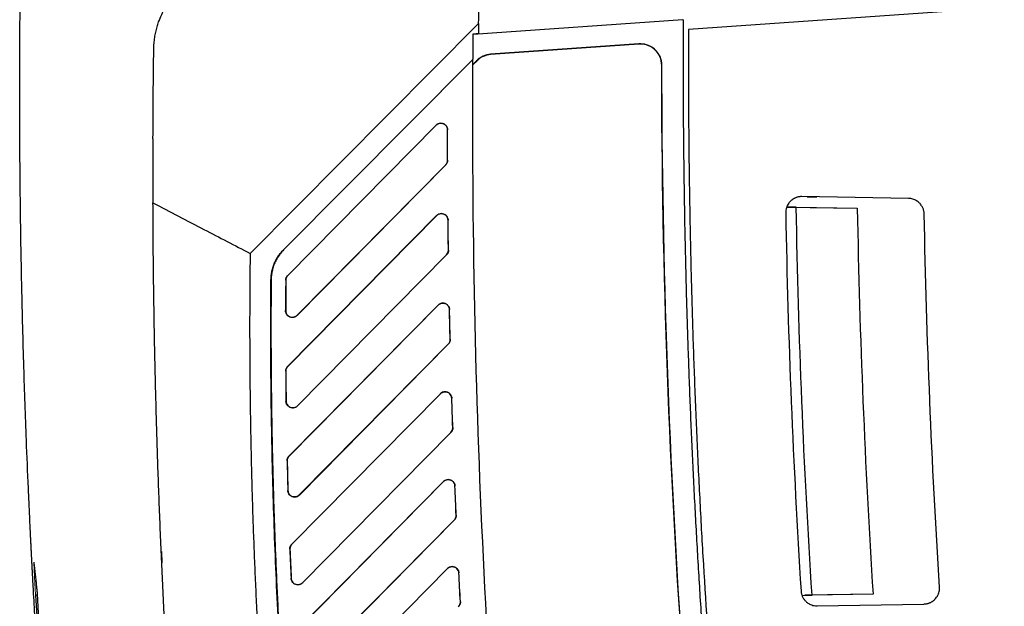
# Model space of a CAD drawing. Header units: millimetres. Extents: x 156812 to 157936, y 112087 to 113571.
# Tile 142 of 204: x 157634 to 157726, y 112809 to 112864. Entities that reach past the tile are written whole.
import ezdxf

# ---------------------------------------------------------------- set-up
doc = ezdxf.new("R2010")
doc.units = ezdxf.units.MM

msp = doc.modelspace()

# ---------------------------------------------------------------- linework, layer by layer
at = {"color": 7, "linetype": 'Continuous', "lineweight": 25}
for p, q in [((157726.446, 112864.95), (157696.801, 112862.877)), ((157696.279, 112863.809), (157676.598, 112862.432)), ((157696.305, 112863.811), (157696.279, 112863.809)), ((157655.662, 112841.873), (157677.108, 112863.45)), ((157676.598, 112862.432), (157676.599, 112862.485)), ((157692.155, 112861.533), (157678.235, 112860.56)), ((157692.156, 112861.516), (157678.237, 112860.542)), ((157692.155, 112861.533), (157692.156, 112861.516)), ((157658.787, 112842.204), (157676.58, 112860.106)), ((157676.579, 112860.081), (157658.799, 112842.192)), ((157676.945, 112859.969), (157676.576, 112859.598)), ((157676.957, 112859.957), (157676.576, 112859.573)), ((157676.945, 112859.969), (157676.957, 112859.957)), ((157678.237, 112860.542), (157678.235, 112860.56)), ((157694.296, 112859.522), (157694.313, 112859.522)), ((157673.114, 112853.91), (157659.185, 112839.808)), ((157673.118, 112853.906), (157659.193, 112839.8)), ((157673.118, 112853.906), (157673.114, 112853.91)), ((157673.562, 112854.092), (157673.562, 112854.097)), ((157674.191, 112853.469), (157674.186, 112853.469)), ((157674.194, 112850.632), (157674.199, 112850.632)), ((157660.063, 112836.062), (157674.014, 112850.191)), ((157660.07, 112836.054), (157674.017, 112850.187)), ((157674.017, 112850.187), (157674.014, 112850.191)), ((157717.457, 112847.03), (157707.452, 112847.205)), ((157707.937, 112847.197), (157707.937, 112847.18)), ((157707.937, 112847.18), (157708.865, 112847.18)), ((157706.917, 112846.206), (157706.017, 112846.221)), ((157706.017, 112846.221), (157712.646, 112846.106)), ((157706.917, 112846.206), (157712.646, 112846.106)), ((157706.917, 112846.206), (157706.917, 112846.206)), ((157673.166, 112845.423), (157659.182, 112831.264)), ((157673.17, 112845.419), (157659.19, 112831.257)), ((157673.17, 112845.419), (157673.166, 112845.423)), ((157673.614, 112845.605), (157673.614, 112845.61)), ((157674.243, 112844.988), (157674.238, 112844.988)), ((157658.799, 112842.192), (157658.787, 112842.204)), ((157660.105, 112827.564), (157674.094, 112841.732)), ((157660.113, 112827.557), (157674.098, 112841.728)), ((157674.098, 112841.728), (157674.094, 112841.732)), ((157674.274, 112842.179), (157674.279, 112842.18)), ((157674.274, 112842.17), (157674.279, 112842.17)), ((157659.185, 112839.808), (157659.193, 112839.8)), ((157657.619, 112839.406), (157657.636, 112839.406)), ((157659.013, 112839.368), (157659.002, 112839.368)), ((157673.301, 112837.02), (157659.313, 112822.857)), ((157673.305, 112837.016), (157659.32, 112822.849)), ((157673.305, 112837.016), (157673.301, 112837.02)), ((157673.749, 112837.201), (157673.749, 112837.207)), ((157658.986, 112836.501), (157658.997, 112836.501)), ((157660.063, 112836.062), (157660.07, 112836.054)), ((157674.378, 112836.591), (157674.373, 112836.591)), ((157660.279, 112819.2), (157674.256, 112833.356)), ((157660.287, 112819.193), (157674.26, 112833.353)), ((157674.26, 112833.353), (157674.256, 112833.356)), ((157674.436, 112833.81), (157674.441, 112833.81)), ((157674.436, 112833.795), (157674.441, 112833.795)), ((157659.182, 112831.264), (157659.19, 112831.257)), ((157659.01, 112830.814), (157658.999, 112830.814)), ((157673.517, 112828.698), (157659.571, 112814.578)), ((157673.521, 112828.694), (157659.579, 112814.571)), ((157673.521, 112828.694), (157673.517, 112828.698)), ((157673.965, 112828.88), (157673.965, 112828.885)), ((157659.028, 112827.994), (157659.039, 112827.994)), ((157660.105, 112827.564), (157660.113, 112827.557)), ((157674.593, 112828.275), (157674.588, 112828.275)), ((157660.579, 112810.964), (157674.498, 112825.061)), ((157660.587, 112810.957), (157674.502, 112825.057)), ((157674.502, 112825.057), (157674.498, 112825.061)), ((157674.678, 112825.521), (157674.683, 112825.521)), ((157674.678, 112825.499), (157674.683, 112825.499)), ((157659.141, 112822.397), (157659.13, 112822.397)), ((157659.313, 112822.857), (157659.32, 112822.849)), ((157673.811, 112820.455), (157659.952, 112806.424)), ((157673.814, 112820.451), (157659.96, 112806.417)), ((157673.814, 112820.451), (157673.811, 112820.455)), ((157674.258, 112820.637), (157674.258, 112820.642)), ((157659.203, 112819.62), (157659.213, 112819.62)), ((157660.279, 112819.2), (157660.287, 112819.193)), ((157674.887, 112820.038), (157674.882, 112820.038)), ((157661, 112802.85), (157674.817, 112816.844)), ((157661.007, 112802.843), (157674.821, 112816.841)), ((157674.821, 112816.841), (157674.817, 112816.844)), ((157674.997, 112817.31), (157675.001, 112817.31)), ((157674.997, 112817.282), (157675.002, 112817.282)), ((157659.571, 112814.578), (157659.579, 112814.571)), ((157647.334, 112813.893), (157647.364, 112812.834)), ((157659.4, 112814.109), (157659.389, 112814.109)), ((157674.18, 112812.289), (157660.451, 112798.388)), ((157674.184, 112812.285), (157660.458, 112798.381)), ((157674.184, 112812.285), (157674.18, 112812.289)), ((157674.628, 112812.471), (157674.628, 112812.476)), ((157675.256, 112811.879), (157675.251, 112811.878)), ((157659.503, 112811.374), (157659.514, 112811.374)), ((157660.579, 112810.964), (157660.587, 112810.957)), ((157635.68, 112809.793), (157635.519, 112809.793)), ((157675.391, 112809.175), (157675.396, 112809.175)), ((157675.392, 112809.142), (157675.397, 112809.142)), ((157675.396, 112809.175), (157675.397, 112809.142)), ((157707.457, 112809.771), (157708.398, 112809.787)), ((157714.13, 112809.887), (157707.721, 112809.776)), ((157714.13, 112809.887), (157708.398, 112809.787)), ((157708.892, 112808.786), (157718.902, 112808.961))]:
    msp.add_line(p, q, dxfattribs=at)
at = {"color": 7, "linetype": 'Continuous', "lineweight": 25, "flags": 128}
for points in [[(157676.599, 112862.485), (157676.879, 112862.505), (157677.099, 112862.52)], [(157676.576, 112859.573), (157676.576, 112859.587), (157676.576, 112859.598)]]:
    msp.add_lwpolyline(points, dxfattribs=at)
at = {"color": 7, "linetype": 'Continuous', "lineweight": 25}
for points in [[(157677.108, 112863.45), (157677.133, 112865.81), (157677.168, 112868.17), (157677.212, 112870.53)], [(157677.108, 112863.45), (157677.105, 112863.14), (157677.102, 112862.83), (157677.099, 112862.52)], [(157676.576, 112859.598), (157676.582, 112860.543), (157676.589, 112861.488), (157676.598, 112862.432)], [(157646.545, 112852.631), (157646.555, 112855.44), (157646.58, 112858.244), (157646.619, 112861.042)], [(157678.235, 112860.56), (157677.747, 112860.526), (157677.29, 112860.316), (157676.945, 112859.969)], [(157678.237, 112860.542), (157677.753, 112860.509), (157677.299, 112860.301), (157676.957, 112859.957)], [(157676.561, 112854.488), (157676.561, 112856.18), (157676.566, 112857.875), (157676.576, 112859.573)], [(157702.24, 112747.533), (157696.985, 112784.636), (157694.336, 112822.057), (157694.313, 112859.522)], [(157677.856, 112807.582), (157677.006, 112822.961), (157676.561, 112838.604), (157676.561, 112854.488)], [(157674.194, 112850.632), (157674.189, 112851.578), (157674.187, 112852.523), (157674.186, 112853.469)], [(157674.199, 112850.632), (157674.194, 112851.578), (157674.192, 112852.523), (157674.191, 112853.469)], [(157708.398, 112809.788), (157707.624, 112821.912), (157707.13, 112834.058), (157706.917, 112846.206)], [(157712.646, 112846.106), (157712.865, 112834.024), (157713.36, 112821.947), (157714.13, 112809.887)], [(157705.926, 112845.705), (157705.926, 112845.696), (157705.926, 112845.687), (157705.926, 112845.678)], [(157705.926, 112845.678), (157706.141, 112833.844), (157706.622, 112822.011), (157707.369, 112810.191)], [(157720.372, 112810.556), (157719.628, 112822.214), (157719.148, 112833.886), (157718.93, 112845.558)], [(157674.274, 112842.179), (157674.26, 112843.116), (157674.248, 112844.052), (157674.238, 112844.988)], [(157674.279, 112842.18), (157674.265, 112843.116), (157674.253, 112844.052), (157674.243, 112844.988)], [(157674.274, 112842.17), (157674.274, 112842.173), (157674.274, 112842.176), (157674.274, 112842.179)], [(157674.279, 112842.18), (157674.279, 112842.177), (157674.279, 112842.173), (157674.279, 112842.17)], [(157659.002, 112839.368), (157658.994, 112838.412), (157658.989, 112837.457), (157658.986, 112836.501)], [(157659.013, 112839.368), (157659.005, 112838.412), (157659, 112837.457), (157658.997, 112836.501)], [(157674.436, 112833.81), (157674.413, 112834.737), (157674.392, 112835.664), (157674.373, 112836.591)], [(157674.441, 112833.81), (157674.418, 112834.737), (157674.397, 112835.664), (157674.378, 112836.591)], [(157674.436, 112833.795), (157674.436, 112833.8), (157674.436, 112833.805), (157674.436, 112833.81)], [(157674.441, 112833.81), (157674.441, 112833.805), (157674.441, 112833.8), (157674.441, 112833.795)], [(157658.999, 112830.814), (157659.006, 112829.874), (157659.016, 112828.934), (157659.028, 112827.994)], [(157659.01, 112830.814), (157659.017, 112829.874), (157659.027, 112828.934), (157659.039, 112827.994)], [(157674.678, 112825.521), (157674.646, 112826.439), (157674.617, 112827.357), (157674.588, 112828.275)], [(157674.683, 112825.521), (157674.651, 112826.439), (157674.622, 112827.357), (157674.593, 112828.275)], [(157674.678, 112825.499), (157674.678, 112825.506), (157674.678, 112825.513), (157674.678, 112825.521)], [(157674.683, 112825.521), (157674.683, 112825.514), (157674.683, 112825.506), (157674.683, 112825.499)], [(157659.13, 112822.397), (157659.152, 112821.471), (157659.176, 112820.546), (157659.203, 112819.62)], [(157659.141, 112822.397), (157659.163, 112821.471), (157659.187, 112820.546), (157659.213, 112819.62)], [(157674.997, 112817.31), (157674.957, 112818.219), (157674.919, 112819.129), (157674.882, 112820.038)], [(157675.001, 112817.31), (157674.962, 112818.219), (157674.923, 112819.129), (157674.887, 112820.038)], [(157674.997, 112817.282), (157674.997, 112817.292), (157674.997, 112817.301), (157674.997, 112817.31)], [(157675.001, 112817.31), (157675.002, 112817.301), (157675.002, 112817.292), (157675.002, 112817.282)], [(157659.389, 112814.109), (157659.425, 112813.197), (157659.463, 112812.285), (157659.503, 112811.374)], [(157659.4, 112814.109), (157659.435, 112813.197), (157659.473, 112812.286), (157659.514, 112811.374)], [(157675.391, 112809.175), (157675.343, 112810.076), (157675.296, 112810.977), (157675.251, 112811.878)], [(157675.396, 112809.175), (157675.348, 112810.076), (157675.301, 112810.977), (157675.256, 112811.879)], [(157720.375, 112810.461), (157720.375, 112810.493), (157720.374, 112810.524), (157720.372, 112810.556)], [(157635.519, 112809.793), (157635.807, 112804.557), (157636.144, 112799.324), (157636.529, 112794.095)], [(157675.392, 112809.142), (157675.392, 112809.153), (157675.392, 112809.164), (157675.391, 112809.175)], [(157708.866, 112808.786), (157708.878, 112808.786), (157708.886, 112808.786), (157708.892, 112808.786)]]:
    msp.add_open_spline(points, degree=3, dxfattribs=at)
for points, knots in [([(157646.619, 112861.042), (157646.621, 112861.136), (157646.625, 112861.321), (157646.644, 112861.596), (157646.671, 112861.868), (157646.707, 112862.134), (157646.752, 112862.394), (157646.803, 112862.649), (157646.862, 112862.897), (157646.927, 112863.137), (157646.998, 112863.371), (157647.208, 112863.994), (157647.657, 112864.967), (157648.543, 112866.21), (157649.672, 112867.286), (157650.714, 112867.942), (157651.496, 112868.302), (157651.97, 112868.486), (157652.467, 112868.642), (157652.985, 112868.768), (157653.518, 112868.863), (157653.878, 112868.895), (157654.06, 112868.911)], [0, 0, 0, 0, 0.0243802, 0.0483863, 0.0719926, 0.0951744, 0.1179078, 0.1401698, 0.1619388, 0.1831944, 0.2039175, 0.2240906, 0.3505486, 0.4717538, 0.6022597, 0.7341595, 0.7753491, 0.8179513, 0.8618511, 0.9069198, 0.9530183, 1, 1, 1, 1]), ([(157636.713, 112789.601), (157636.713, 112789.601), (157636.713, 112789.602), (157636.71, 112789.636), (157636.7, 112789.762), (157636.67, 112790.138), (157636.611, 112790.885), (157636.545, 112791.744), (157636.483, 112792.549), (157636.442, 112793.097), (157636.407, 112793.561), (157636.381, 112793.916), (157636.353, 112794.29), (157636.322, 112794.711), (157636.288, 112795.172), (157636.253, 112795.649), (157636.22, 112796.11), (157636.188, 112796.555), (157636.158, 112796.983), (157636.129, 112797.394), (157636.082, 112798.061), (157636.018, 112798.991), (157635.936, 112800.194), (157635.856, 112801.41), (157635.776, 112802.637), (157635.698, 112803.877), (157635.62, 112805.128), (157635.544, 112806.391), (157635.469, 112807.665), (157635.395, 112808.953), (157635.341, 112809.916), (157635.306, 112810.56), (157635.288, 112810.88), (157635.271, 112811.203), (157635.253, 112811.531), (157635.235, 112811.862), (157635.218, 112812.197), (157635.2, 112812.536), (157635.182, 112812.879), (157635.164, 112813.226), (157635.144, 112813.606), (157635.123, 112814.019), (157635.101, 112814.458), (157635.079, 112814.906), (157635.054, 112815.404), (157635.027, 112815.96), (157634.999, 112816.559), (157634.938, 112817.844), (157634.82, 112820.441), (157634.628, 112825.12), (157634.41, 112831.425), (157634.236, 112838.139), (157634.121, 112844.489), (157634.056, 112850.245), (157634.03, 112856.002), (157634.04, 112861.759), (157634.08, 112865.597), (157634.1, 112867.516)], [0, 0, 0, 0, 0.005209, 0.010388, 0.020688, 0.041342, 0.061969, 0.082645, 0.092958, 0.103279, 0.108446, 0.113608, 0.11855, 0.124028, 0.130658, 0.137065, 0.143251, 0.149216, 0.154958, 0.160479, 0.165779, 0.181767, 0.197913, 0.214218, 0.23068, 0.247301, 0.26408, 0.281017, 0.298112, 0.315366, 0.332777, 0.336966, 0.341129, 0.345272, 0.3494, 0.353518, 0.357632, 0.361745, 0.365865, 0.369995, 0.374141, 0.379343, 0.384539, 0.389517, 0.394947, 0.401904, 0.40886, 0.415817, 0.446683, 0.499284, 0.578763, 0.666182, 0.732946, 0.799709, 0.866473, 0.933236, 1, 1, 1, 1]), ([(157696.305, 112863.811), (157696.301, 112862.924), (157696.294, 112861.151), (157696.296, 112858.492), (157696.305, 112855.832), (157696.323, 112853.172), (157696.351, 112850.512), (157696.387, 112847.852), (157696.431, 112845.192), (157696.485, 112842.532), (157696.548, 112839.872), (157696.619, 112837.211), (157696.699, 112834.551), (157696.789, 112831.891), (157696.887, 112829.231), (157696.993, 112826.571), (157697.109, 112823.911), (157697.234, 112821.252), (157697.367, 112818.592), (157697.51, 112815.933), (157697.661, 112813.274), (157697.821, 112810.616), (157697.99, 112807.958), (157698.167, 112805.3), (157698.354, 112802.642), (157698.55, 112799.985), (157698.754, 112797.329), (157698.967, 112794.673), (157699.189, 112792.017), (157699.42, 112789.362), (157699.66, 112786.708), (157699.909, 112784.054), (157700.166, 112781.401), (157700.433, 112778.748), (157700.708, 112776.096), (157700.992, 112773.445), (157701.285, 112770.795), (157701.587, 112768.145), (157701.897, 112765.496), (157702.217, 112762.848), (157702.545, 112760.201), (157702.883, 112757.555), (157703.229, 112754.909), (157703.584, 112752.265), (157703.947, 112749.622), (157704.32, 112746.979), (157704.701, 112744.338), (157704.963, 112742.578), (157705.093, 112741.698)], [0, 0, 0, 0, 0.0217, 0.043401, 0.065104, 0.086809, 0.108516, 0.130225, 0.151935, 0.173647, 0.195361, 0.217076, 0.238793, 0.260512, 0.282233, 0.303955, 0.32568, 0.347406, 0.369133, 0.390863, 0.412594, 0.434327, 0.456062, 0.477798, 0.499536, 0.521276, 0.543018, 0.564762, 0.586507, 0.608254, 0.630003, 0.651753, 0.673505, 0.695259, 0.717015, 0.738773, 0.760532, 0.782293, 0.804056, 0.82582, 0.847587, 0.869355, 0.891125, 0.912896, 0.934669, 0.956445, 0.978221, 1, 1, 1, 1]), ([(157696.801, 112862.877), (157696.798, 112861.907), (157696.793, 112859.968), (157696.799, 112857.058), (157696.815, 112854.149), (157696.842, 112851.239), (157696.879, 112848.331), (157696.927, 112845.422), (157696.985, 112842.514), (157697.054, 112839.606), (157697.134, 112836.698), (157697.224, 112833.791), (157697.325, 112830.884), (157697.436, 112827.977), (157697.558, 112825.07), (157697.691, 112822.164), (157697.834, 112819.258), (157697.988, 112816.352), (157698.331, 112810.29), (157698.94, 112801.077), (157699.95, 112788.723), (157701.152, 112776.386), (157702.546, 112764.058), (157704.133, 112751.743), (157705.913, 112739.444), (157707.883, 112727.175), (157709.645, 112717.199), (157711.094, 112709.499), (157712.156, 112704.065), (157713.256, 112698.639), (157714.392, 112693.221), (157715.567, 112687.811), (157716.779, 112682.409), (157718.029, 112677.015), (157719.313, 112671.629), (157720.202, 112668.046), (157720.646, 112666.254)], [0, 0, 0, 0, 0.014654, 0.029306, 0.043958, 0.058608, 0.073257, 0.087906, 0.102554, 0.117202, 0.13185, 0.146498, 0.161147, 0.175796, 0.190446, 0.205096, 0.219748, 0.234401, 0.249056, 0.311482, 0.373894, 0.436308, 0.498739, 0.561322, 0.623892, 0.686464, 0.749052, 0.776941, 0.804825, 0.832706, 0.860585, 0.888464, 0.916343, 0.944225, 0.97211, 1, 1, 1, 1]), ([(157694.313, 112859.522), (157694.313, 112859.793), (157694.256, 112860.083), (157694.013, 112860.62), (157693.828, 112860.865), (157693.385, 112861.244), (157693.129, 112861.377), (157692.625, 112861.528), (157692.377, 112861.549), (157692.155, 112861.533)], [0, 0, 0, 0, 0.25, 0.25, 0.5, 0.5, 0.75, 0.75, 1, 1, 1, 1]), ([(157694.296, 112859.522), (157694.296, 112859.791), (157694.239, 112860.078), (157693.998, 112860.61), (157693.815, 112860.854), (157693.375, 112861.229), (157693.122, 112861.361), (157692.622, 112861.511), (157692.376, 112861.531), (157692.156, 112861.516)], [0, 0, 0, 0, 0.25, 0.25, 0.5, 0.5, 0.75, 0.75, 1, 1, 1, 1]), ([(157702.223, 112747.531), (157699.694, 112765.386), (157697.718, 112783.673), (157695.025, 112821.033), (157694.308, 112840.106), (157694.296, 112859.522)], [0, 0, 0, 0, 0.5, 0.5, 1, 1, 1, 1]), ([(157673.114, 112853.91), (157673.132, 112853.928), (157673.169, 112853.963), (157673.232, 112854.006), (157673.316, 112854.051), (157673.426, 112854.089), (157673.516, 112854.094), (157673.562, 112854.097)], [0, 0, 0, 0, 0.154288, 0.306455, 0.458783, 0.728774, 1, 1, 1, 1]), ([(157673.562, 112854.092), (157673.481, 112854.092), (157673.398, 112854.076), (157673.244, 112854.011), (157673.174, 112853.963), (157673.118, 112853.906)], [0, 0, 0, 0, 0.5, 0.5, 1, 1, 1, 1]), ([(157673.562, 112854.097), (157673.589, 112854.096), (157673.644, 112854.094), (157673.725, 112854.077), (157673.819, 112854.045), (157673.923, 112853.989), (157674.021, 112853.904), (157674.098, 112853.804), (157674.151, 112853.697), (157674.185, 112853.584), (157674.189, 112853.507), (157674.191, 112853.469)], [0, 0, 0, 0, 0.083176, 0.166509, 0.251437, 0.384984, 0.521725, 0.643158, 0.767694, 0.882113, 1, 1, 1, 1]), ([(157674.186, 112853.469), (157674.185, 112853.542), (157674.172, 112853.621), (157674.111, 112853.775), (157674.063, 112853.849), (157673.942, 112853.97), (157673.868, 112854.018), (157673.714, 112854.078), (157673.635, 112854.092), (157673.562, 112854.092)], [0, 0, 0, 0, 0.25, 0.25, 0.5, 0.5, 0.75, 0.75, 1, 1, 1, 1]), ([(157646.545, 112852.631), (157646.542, 112851.63), (157646.536, 112849.627), (157646.542, 112847.626), (157646.544, 112846.624)], [0, 0, 0, 0, 0.499813, 1, 1, 1, 1]), ([(157674.014, 112850.191), (157674.032, 112850.211), (157674.068, 112850.251), (157674.113, 112850.319), (157674.154, 112850.405), (157674.187, 112850.51), (157674.192, 112850.591), (157674.194, 112850.632)], [0, 0, 0, 0, 0.1658704, 0.3316496, 0.5001927, 0.7501737, 1, 1, 1, 1]), ([(157674.199, 112850.632), (157674.198, 112850.606), (157674.196, 112850.554), (157674.181, 112850.476), (157674.153, 112850.385), (157674.103, 112850.284), (157674.046, 112850.22), (157674.017, 112850.187)], [0, 0, 0, 0, 0.159093, 0.318162, 0.479697, 0.738493, 1, 1, 1, 1]), ([(157707.452, 112847.205), (157707.409, 112847.205), (157707.326, 112847.204), (157707.204, 112847.19), (157707.089, 112847.169), (157706.981, 112847.139), (157706.881, 112847.104), (157706.789, 112847.064), (157706.704, 112847.021), (157706.626, 112846.976), (157706.556, 112846.928), (157706.493, 112846.881), (157706.436, 112846.834), (157706.34, 112846.745), (157706.215, 112846.602), (157706.084, 112846.392), (157705.992, 112846.168), (157705.936, 112845.938), (157705.929, 112845.782), (157705.926, 112845.705)], [0, 0, 0, 0, 0.053636, 0.105004, 0.154102, 0.200931, 0.245491, 0.287782, 0.327803, 0.365554, 0.401036, 0.434248, 0.465189, 0.493862, 0.599589, 0.703064, 0.804289, 0.903267, 1, 1, 1, 1]), ([(157718.93, 112845.558), (157718.928, 112845.6), (157718.925, 112845.684), (157718.905, 112845.813), (157718.874, 112845.946), (157718.828, 112846.081), (157718.767, 112846.217), (157718.689, 112846.351), (157718.594, 112846.482), (157718.481, 112846.606), (157718.35, 112846.72), (157718.201, 112846.822), (157718.035, 112846.908), (157717.854, 112846.974), (157717.659, 112847.019), (157717.525, 112847.026), (157717.457, 112847.03)], [0, 0, 0, 0, 0.053735, 0.110191, 0.169368, 0.231267, 0.295889, 0.363233, 0.433299, 0.506089, 0.581601, 0.659836, 0.740793, 0.824473, 0.910875, 1, 1, 1, 1]), ([(157652.404, 112751.696), (157652.298, 112752.591), (157652.084, 112754.383), (157651.775, 112757.072), (157651.473, 112759.763), (157651.181, 112762.455), (157650.898, 112765.15), (157650.623, 112767.845), (157650.357, 112770.543), (157650.1, 112773.242), (157649.852, 112775.943), (157649.613, 112778.645), (157649.383, 112781.349), (157649.161, 112784.054), (157648.949, 112786.761), (157648.745, 112789.469), (157648.55, 112792.179), (157648.365, 112794.89), (157648.188, 112797.603), (157648.02, 112800.316), (157647.861, 112803.031), (157647.711, 112805.748), (157647.57, 112808.465), (157647.438, 112811.184), (157647.315, 112813.904), (157647.201, 112816.625), (157647.096, 112819.347), (157647, 112822.071), (157646.913, 112824.795), (157646.835, 112827.52), (157646.766, 112830.247), (157646.706, 112832.974), (157646.655, 112835.703), (157646.613, 112838.432), (157646.581, 112841.162), (157646.557, 112843.893), (157646.549, 112845.714), (157646.544, 112846.624)], [0, 0, 0, 0, 0.028436, 0.05688, 0.085332, 0.113792, 0.14226, 0.170736, 0.199219, 0.227711, 0.256211, 0.284719, 0.313234, 0.341758, 0.370289, 0.398829, 0.427377, 0.455932, 0.484495, 0.513067, 0.541646, 0.570234, 0.598829, 0.627432, 0.656043, 0.684663, 0.71329, 0.741925, 0.770568, 0.799219, 0.827878, 0.856545, 0.88522, 0.913903, 0.942594, 0.971293, 1, 1, 1, 1]), ([(157646.544, 112846.624), (157648.136, 112845.787), (157651.168, 112844.191), (157654.215, 112842.62), (157655.662, 112841.873)], [0, 0, 0, 0, 0.524875, 1, 1, 1, 1]), ([(157673.166, 112845.423), (157673.185, 112845.441), (157673.222, 112845.476), (157673.284, 112845.519), (157673.369, 112845.564), (157673.479, 112845.602), (157673.569, 112845.607), (157673.614, 112845.61)], [0, 0, 0, 0, 0.154276, 0.30646, 0.458832, 0.728835, 1, 1, 1, 1]), ([(157673.614, 112845.605), (157673.534, 112845.605), (157673.45, 112845.589), (157673.296, 112845.524), (157673.226, 112845.476), (157673.17, 112845.419)], [0, 0, 0, 0, 0.5, 0.5, 1, 1, 1, 1]), ([(157673.614, 112845.61), (157673.641, 112845.609), (157673.696, 112845.607), (157673.777, 112845.59), (157673.87, 112845.559), (157673.972, 112845.505), (157674.079, 112845.413), (157674.169, 112845.294), (157674.231, 112845.146), (157674.239, 112845.041), (157674.243, 112844.988)], [0, 0, 0, 0, 0.083241, 0.166765, 0.251999, 0.38437, 0.517035, 0.679552, 0.836955, 1, 1, 1, 1]), ([(157674.238, 112844.988), (157674.237, 112845.061), (157674.223, 112845.139), (157674.161, 112845.291), (157674.113, 112845.364), (157673.992, 112845.485), (157673.919, 112845.531), (157673.766, 112845.591), (157673.687, 112845.605), (157673.614, 112845.605)], [0, 0, 0, 0, 0.25, 0.25, 0.5, 0.5, 0.75, 0.75, 1, 1, 1, 1]), ([(157655.662, 112841.874), (157655.653, 112841.071), (157655.634, 112839.466), (157655.62, 112837.058), (157655.615, 112834.651), (157655.622, 112832.244), (157655.639, 112829.837), (157655.667, 112827.43), (157655.706, 112825.024), (157655.756, 112822.618), (157655.816, 112820.212), (157655.888, 112817.806), (157655.97, 112815.401), (157656.063, 112812.996), (157656.166, 112810.591), (157656.281, 112808.187), (157656.406, 112805.782), (157656.542, 112803.378), (157656.689, 112800.975), (157656.887, 112797.964), (157657.146, 112794.349), (157657.483, 112790.131), (157657.852, 112785.917), (157658.255, 112781.707), (157658.691, 112777.501), (157659.159, 112773.299), (157659.661, 112769.101), (157660.197, 112764.908), (157660.763, 112760.718), (157661.169, 112757.929), (157661.371, 112756.534)], [0, 0, 0, 0, 0.028124, 0.056243, 0.084359, 0.112473, 0.140584, 0.168693, 0.196801, 0.224908, 0.253015, 0.281123, 0.309232, 0.337342, 0.365455, 0.39357, 0.421689, 0.449812, 0.477939, 0.506071, 0.555512, 0.604934, 0.65434, 0.703733, 0.753117, 0.802495, 0.851868, 0.901242, 0.950618, 1, 1, 1, 1]), ([(157657.619, 112839.406), (157657.62, 112839.474), (157657.623, 112839.609), (157657.641, 112839.81), (157657.668, 112840.01), (157657.705, 112840.208), (157657.752, 112840.405), (157657.81, 112840.6), (157657.877, 112840.793), (157657.975, 112841.035), (157658.114, 112841.318), (157658.308, 112841.634), (157658.53, 112841.932), (157658.701, 112842.113), (157658.787, 112842.204)], [0, 0, 0, 0, 0.065228, 0.130138, 0.194899, 0.259677, 0.32464, 0.389953, 0.45578, 0.522281, 0.641406, 0.760028, 0.87921, 1, 1, 1, 1]), ([(157658.799, 112842.192), (157658.749, 112842.141), (157658.651, 112842.038), (157658.514, 112841.876), (157658.386, 112841.708), (157658.267, 112841.534), (157658.159, 112841.354), (157658.06, 112841.169), (157657.943, 112840.917), (157657.822, 112840.598), (157657.718, 112840.206), (157657.651, 112839.808), (157657.641, 112839.54), (157657.636, 112839.406)], [0, 0, 0, 0, 0.069199, 0.13776, 0.205875, 0.27374, 0.34155, 0.409506, 0.477801, 0.610019, 0.740241, 0.869787, 1, 1, 1, 1]), ([(157674.094, 112841.732), (157674.149, 112841.788), (157674.196, 112841.858), (157674.258, 112842.009), (157674.274, 112842.091), (157674.274, 112842.17)], [0, 0, 0, 0, 0.5, 0.5, 1, 1, 1, 1]), ([(157674.279, 112842.17), (157674.278, 112842.143), (157674.276, 112842.089), (157674.26, 112842.009), (157674.229, 112841.919), (157674.179, 112841.82), (157674.125, 112841.759), (157674.098, 112841.728)], [0, 0, 0, 0, 0.165771, 0.331561, 0.500163, 0.74857, 1, 1, 1, 1]), ([(157659.002, 112839.368), (157659.003, 112839.394), (157659.006, 112839.447), (157659.022, 112839.524), (157659.051, 112839.614), (157659.101, 112839.714), (157659.157, 112839.776), (157659.185, 112839.808)], [0, 0, 0, 0, 0.1614088, 0.3227929, 0.4866689, 0.7419642, 1, 1, 1, 1]), ([(157659.193, 112839.8), (157659.138, 112839.745), (157659.092, 112839.676), (157659.03, 112839.527), (157659.014, 112839.446), (157659.013, 112839.368)], [0, 0, 0, 0, 0.5, 0.5, 1, 1, 1, 1]), ([(157663.333, 112756.824), (157663.219, 112757.599), (157662.992, 112759.149), (157662.665, 112761.475), (157662.348, 112763.802), (157662.04, 112766.13), (157661.743, 112768.46), (157661.456, 112770.791), (157661.18, 112773.122), (157660.914, 112775.455), (157660.658, 112777.789), (157660.412, 112780.124), (157660.176, 112782.46), (157659.951, 112784.797), (157659.736, 112787.136), (157659.532, 112789.475), (157659.337, 112791.816), (157659.153, 112794.158), (157658.979, 112796.5), (157658.765, 112799.563), (157658.526, 112803.346), (157658.278, 112807.849), (157658.069, 112812.354), (157657.898, 112816.86), (157657.765, 112821.367), (157657.669, 112825.875), (157657.613, 112830.385), (157657.592, 112834.895), (157657.61, 112837.902), (157657.619, 112839.406)], [0, 0, 0, 0, 0.028354, 0.056704, 0.08505, 0.113393, 0.141734, 0.170072, 0.198408, 0.226744, 0.255079, 0.283414, 0.31175, 0.340087, 0.368425, 0.396766, 0.42511, 0.453457, 0.481808, 0.510163, 0.564607, 0.619036, 0.673457, 0.727872, 0.782285, 0.836701, 0.891123, 0.945554, 1, 1, 1, 1]), ([(157657.636, 112839.406), (157657.63, 112838.61), (157657.619, 112837.018), (157657.616, 112834.63), (157657.622, 112832.242), (157657.639, 112829.854), (157657.667, 112827.467), (157657.706, 112825.08), (157657.755, 112822.694), (157657.815, 112820.308), (157657.885, 112817.922), (157657.966, 112815.536), (157658.058, 112813.151), (157658.161, 112810.766), (157658.274, 112808.381), (157658.397, 112805.997), (157658.532, 112803.612), (157658.677, 112801.229), (157658.873, 112798.233), (157659.131, 112794.627), (157659.466, 112790.413), (157659.835, 112786.202), (157660.236, 112781.995), (157660.671, 112777.791), (157661.139, 112773.591), (157661.641, 112769.394), (157662.176, 112765.201), (157662.742, 112761.011), (157663.147, 112758.221), (157663.35, 112756.826)], [0, 0, 0, 0, 0.028825, 0.057645, 0.086462, 0.115276, 0.144087, 0.172897, 0.201705, 0.230512, 0.259319, 0.288126, 0.316935, 0.345745, 0.374557, 0.403372, 0.43219, 0.461011, 0.489838, 0.540872, 0.591893, 0.642906, 0.693912, 0.744915, 0.795919, 0.846926, 0.89794, 0.948963, 1, 1, 1, 1]), ([(157673.301, 112837.02), (157673.32, 112837.037), (157673.357, 112837.072), (157673.42, 112837.116), (157673.504, 112837.16), (157673.614, 112837.199), (157673.704, 112837.204), (157673.749, 112837.207)], [0, 0, 0, 0, 0.154314, 0.306539, 0.458959, 0.728854, 1, 1, 1, 1]), ([(157673.749, 112837.201), (157673.669, 112837.201), (157673.585, 112837.185), (157673.431, 112837.121), (157673.361, 112837.073), (157673.305, 112837.016)], [0, 0, 0, 0, 0.5, 0.5, 1, 1, 1, 1]), ([(157673.749, 112837.207), (157673.776, 112837.206), (157673.83, 112837.204), (157673.91, 112837.187), (157674.003, 112837.156), (157674.104, 112837.103), (157674.211, 112837.013), (157674.302, 112836.895), (157674.365, 112836.748), (157674.373, 112836.644), (157674.378, 112836.591)], [0, 0, 0, 0, 0.0828489, 0.1660066, 0.2508617, 0.3835244, 0.5165063, 0.6791811, 0.8367966, 1, 1, 1, 1]), ([(157674.373, 112836.591), (157674.371, 112836.663), (157674.357, 112836.741), (157674.294, 112836.892), (157674.246, 112836.964), (157674.125, 112837.083), (157674.052, 112837.129), (157673.9, 112837.188), (157673.822, 112837.201), (157673.749, 112837.201)], [0, 0, 0, 0, 0.25, 0.25, 0.5, 0.5, 0.75, 0.75, 1, 1, 1, 1]), ([(157660.07, 112836.054), (157660.053, 112836.038), (157660.018, 112836.005), (157659.96, 112835.963), (157659.898, 112835.928), (157659.832, 112835.901), (157659.721, 112835.869), (157659.556, 112835.856), (157659.359, 112835.911), (157659.19, 112836.018), (157659.073, 112836.164), (157658.998, 112836.33), (157658.99, 112836.444), (157658.986, 112836.501)], [0, 0, 0, 0, 0.048296, 0.095717, 0.142879, 0.19041, 0.238923, 0.376164, 0.514125, 0.642138, 0.772297, 0.885301, 1, 1, 1, 1]), ([(157658.997, 112836.501), (157658.996, 112836.405), (157659.019, 112836.291), (157659.146, 112836.075), (157659.253, 112835.977), (157659.511, 112835.87), (157659.657, 112835.865), (157659.899, 112835.929), (157659.995, 112835.993), (157660.063, 112836.062)], [0, 0, 0, 0, 0.25, 0.25, 0.5, 0.5, 0.75, 0.75, 1, 1, 1, 1]), ([(157674.256, 112833.356), (157674.312, 112833.412), (157674.358, 112833.482), (157674.421, 112833.634), (157674.436, 112833.716), (157674.436, 112833.795)], [0, 0, 0, 0, 0.5, 0.5, 1, 1, 1, 1]), ([(157674.441, 112833.795), (157674.44, 112833.767), (157674.438, 112833.713), (157674.422, 112833.633), (157674.391, 112833.543), (157674.341, 112833.445), (157674.287, 112833.383), (157674.26, 112833.353)], [0, 0, 0, 0, 0.165697, 0.331491, 0.500175, 0.748523, 1, 1, 1, 1]), ([(157658.999, 112830.814), (157659, 112830.841), (157659.001, 112830.895), (157659.017, 112830.975), (157659.046, 112831.066), (157659.097, 112831.168), (157659.153, 112831.232), (157659.182, 112831.264)], [0, 0, 0, 0, 0.161437, 0.322796, 0.486701, 0.74198, 1, 1, 1, 1]), ([(157659.19, 112831.257), (157659.134, 112831.2), (157659.087, 112831.13), (157659.025, 112830.977), (157659.009, 112830.894), (157659.01, 112830.814)], [0, 0, 0, 0, 0.5, 0.5, 1, 1, 1, 1]), ([(157673.517, 112828.698), (157673.535, 112828.715), (157673.572, 112828.75), (157673.635, 112828.794), (157673.72, 112828.838), (157673.83, 112828.877), (157673.92, 112828.882), (157673.965, 112828.885)], [0, 0, 0, 0, 0.154313, 0.306565, 0.459041, 0.728901, 1, 1, 1, 1]), ([(157673.965, 112828.88), (157673.884, 112828.88), (157673.801, 112828.863), (157673.647, 112828.799), (157673.577, 112828.751), (157673.521, 112828.694)], [0, 0, 0, 0, 0.5, 0.5, 1, 1, 1, 1]), ([(157673.965, 112828.885), (157673.991, 112828.884), (157674.045, 112828.882), (157674.125, 112828.865), (157674.217, 112828.835), (157674.318, 112828.782), (157674.425, 112828.693), (157674.515, 112828.576), (157674.579, 112828.431), (157674.588, 112828.328), (157674.593, 112828.275)], [0, 0, 0, 0, 0.083035, 0.166448, 0.251622, 0.384202, 0.517201, 0.679625, 0.837072, 1, 1, 1, 1]), ([(157674.588, 112828.275), (157674.586, 112828.347), (157674.571, 112828.425), (157674.508, 112828.574), (157674.46, 112828.645), (157674.339, 112828.762), (157674.266, 112828.808), (157674.115, 112828.867), (157674.037, 112828.88), (157673.965, 112828.88)], [0, 0, 0, 0, 0.25, 0.25, 0.5, 0.5, 0.75, 0.75, 1, 1, 1, 1]), ([(157660.113, 112827.557), (157660.095, 112827.54), (157660.061, 112827.508), (157660.003, 112827.467), (157659.942, 112827.432), (157659.877, 112827.404), (157659.766, 112827.372), (157659.603, 112827.358), (157659.407, 112827.411), (157659.238, 112827.517), (157659.119, 112827.66), (157659.043, 112827.824), (157659.033, 112827.937), (157659.028, 112827.994)], [0, 0, 0, 0, 0.048233, 0.095606, 0.142726, 0.19021, 0.23866, 0.3758, 0.513663, 0.641961, 0.772413, 0.885355, 1, 1, 1, 1]), ([(157659.039, 112827.994), (157659.04, 112827.898), (157659.065, 112827.785), (157659.194, 112827.573), (157659.301, 112827.476), (157659.557, 112827.373), (157659.702, 112827.368), (157659.942, 112827.432), (157660.038, 112827.496), (157660.105, 112827.564)], [0, 0, 0, 0, 0.25, 0.25, 0.5, 0.5, 0.75, 0.75, 1, 1, 1, 1]), ([(157674.498, 112825.061), (157674.553, 112825.117), (157674.6, 112825.186), (157674.662, 112825.338), (157674.678, 112825.42), (157674.678, 112825.499)], [0, 0, 0, 0, 0.5, 0.5, 1, 1, 1, 1]), ([(157674.683, 112825.499), (157674.682, 112825.472), (157674.68, 112825.418), (157674.663, 112825.338), (157674.633, 112825.248), (157674.583, 112825.149), (157674.529, 112825.088), (157674.502, 112825.057)], [0, 0, 0, 0, 0.165631, 0.331429, 0.500192, 0.748478, 1, 1, 1, 1]), ([(157659.13, 112822.397), (157659.131, 112822.424), (157659.131, 112822.479), (157659.146, 112822.56), (157659.175, 112822.654), (157659.226, 112822.758), (157659.284, 112822.824), (157659.313, 112822.857)], [0, 0, 0, 0, 0.16147, 0.322806, 0.486742, 0.742, 1, 1, 1, 1]), ([(157659.32, 112822.849), (157659.263, 112822.791), (157659.216, 112822.72), (157659.154, 112822.563), (157659.139, 112822.478), (157659.141, 112822.397)], [0, 0, 0, 0, 0.5, 0.5, 1, 1, 1, 1]), ([(157673.811, 112820.455), (157673.83, 112820.473), (157673.868, 112820.509), (157673.933, 112820.554), (157674.019, 112820.598), (157674.127, 112820.635), (157674.215, 112820.64), (157674.258, 112820.642)], [0, 0, 0, 0, 0.158925, 0.315752, 0.472985, 0.739064, 1, 1, 1, 1]), ([(157674.258, 112820.637), (157674.178, 112820.637), (157674.095, 112820.621), (157673.941, 112820.556), (157673.871, 112820.508), (157673.814, 112820.451)], [0, 0, 0, 0, 0.5, 0.5, 1, 1, 1, 1]), ([(157674.258, 112820.642), (157674.279, 112820.642), (157674.32, 112820.641), (157674.383, 112820.631), (157674.445, 112820.614), (157674.526, 112820.585), (157674.619, 112820.534), (157674.722, 112820.445), (157674.809, 112820.331), (157674.871, 112820.19), (157674.881, 112820.089), (157674.887, 112820.038)], [0, 0, 0, 0, 0.064183, 0.129443, 0.196516, 0.26608, 0.39584, 0.52677, 0.685973, 0.840486, 1, 1, 1, 1]), ([(157674.882, 112820.038), (157674.879, 112820.11), (157674.863, 112820.187), (157674.799, 112820.335), (157674.751, 112820.405), (157674.63, 112820.521), (157674.558, 112820.566), (157674.408, 112820.624), (157674.33, 112820.637), (157674.258, 112820.637)], [0, 0, 0, 0, 0.25, 0.25, 0.5, 0.5, 0.75, 0.75, 1, 1, 1, 1]), ([(157660.287, 112819.193), (157660.27, 112819.177), (157660.236, 112819.144), (157660.178, 112819.103), (157660.118, 112819.069), (157660.053, 112819.041), (157659.943, 112819.009), (157659.782, 112818.994), (157659.586, 112819.045), (157659.417, 112819.148), (157659.297, 112819.29), (157659.219, 112819.451), (157659.208, 112819.563), (157659.203, 112819.62)], [0, 0, 0, 0, 0.048168, 0.095491, 0.142568, 0.190003, 0.238388, 0.375418, 0.513172, 0.641762, 0.772516, 0.885403, 1, 1, 1, 1]), ([(157659.213, 112819.62), (157659.216, 112819.525), (157659.242, 112819.413), (157659.373, 112819.203), (157659.48, 112819.109), (157659.735, 112819.008), (157659.878, 112819.004), (157660.117, 112819.069), (157660.212, 112819.132), (157660.279, 112819.2)], [0, 0, 0, 0, 0.25, 0.25, 0.5, 0.5, 0.75, 0.75, 1, 1, 1, 1]), ([(157674.817, 112816.844), (157674.873, 112816.9), (157674.919, 112816.97), (157674.982, 112817.121), (157674.997, 112817.203), (157674.997, 112817.282)], [0, 0, 0, 0, 0.5, 0.5, 1, 1, 1, 1]), ([(157675.002, 112817.282), (157675.001, 112817.255), (157674.999, 112817.201), (157674.983, 112817.121), (157674.952, 112817.031), (157674.902, 112816.933), (157674.848, 112816.871), (157674.821, 112816.841)], [0, 0, 0, 0, 0.165572, 0.331376, 0.500213, 0.748436, 1, 1, 1, 1]), ([(157659.389, 112814.109), (157659.389, 112814.13), (157659.389, 112814.171), (157659.396, 112814.234), (157659.409, 112814.296), (157659.435, 112814.378), (157659.483, 112814.478), (157659.542, 112814.545), (157659.571, 112814.578)], [0, 0, 0, 0, 0.121278, 0.242049, 0.363518, 0.486872, 0.742065, 1, 1, 1, 1]), ([(157659.579, 112814.571), (157659.521, 112814.512), (157659.473, 112814.439), (157659.41, 112814.278), (157659.397, 112814.192), (157659.4, 112814.109)], [0, 0, 0, 0, 0.5, 0.5, 1, 1, 1, 1]), ([(157635.354, 112812.902), (157635.364, 112812.812), (157635.386, 112812.631), (157635.418, 112812.363), (157635.448, 112812.095), (157635.478, 112811.827), (157635.507, 112811.562), (157635.54, 112811.257), (157635.576, 112810.912), (157635.614, 112810.532), (157635.645, 112810.22), (157635.667, 112809.975), (157635.676, 112809.854), (157635.68, 112809.793)], [0, 0, 0, 0, 0.08272, 0.165728, 0.249027, 0.332627, 0.416532, 0.500747, 0.623873, 0.749915, 0.874719, 0.937117, 1, 1, 1, 1]), ([(157674.18, 112812.289), (157674.199, 112812.307), (157674.238, 112812.343), (157674.303, 112812.388), (157674.388, 112812.432), (157674.497, 112812.469), (157674.585, 112812.474), (157674.628, 112812.476)], [0, 0, 0, 0, 0.158853, 0.315632, 0.472837, 0.739027, 1, 1, 1, 1]), ([(157674.628, 112812.471), (157674.548, 112812.471), (157674.464, 112812.455), (157674.31, 112812.391), (157674.24, 112812.343), (157674.184, 112812.285)], [0, 0, 0, 0, 0.5, 0.5, 1, 1, 1, 1]), ([(157674.628, 112812.476), (157674.648, 112812.476), (157674.69, 112812.475), (157674.752, 112812.465), (157674.814, 112812.449), (157674.894, 112812.42), (157674.987, 112812.37), (157675.09, 112812.282), (157675.177, 112812.169), (157675.239, 112812.029), (157675.25, 112811.929), (157675.256, 112811.879)], [0, 0, 0, 0, 0.064203, 0.12949, 0.1965863, 0.2661607, 0.3959879, 0.5270479, 0.6861373, 0.8406065, 1, 1, 1, 1]), ([(157675.251, 112811.878), (157675.248, 112811.95), (157675.231, 112812.026), (157675.167, 112812.172), (157675.118, 112812.242), (157674.998, 112812.357), (157674.926, 112812.401), (157674.777, 112812.458), (157674.7, 112812.471), (157674.628, 112812.471)], [0, 0, 0, 0, 0.25, 0.25, 0.5, 0.5, 0.75, 0.75, 1, 1, 1, 1]), ([(157660.587, 112810.957), (157660.57, 112810.941), (157660.536, 112810.908), (157660.479, 112810.868), (157660.419, 112810.833), (157660.355, 112810.806), (157660.246, 112810.773), (157660.086, 112810.758), (157659.892, 112810.807), (157659.722, 112810.908), (157659.602, 112811.047), (157659.522, 112811.207), (157659.509, 112811.318), (157659.503, 112811.374)], [0, 0, 0, 0, 0.0481007, 0.0953731, 0.1424036, 0.1897872, 0.2381062, 0.3750175, 0.5126542, 0.6415438, 0.7726065, 0.8854443, 1, 1, 1, 1]), ([(157659.514, 112811.374), (157659.518, 112811.279), (157659.545, 112811.169), (157659.678, 112810.962), (157659.785, 112810.869), (157660.039, 112810.772), (157660.181, 112810.768), (157660.418, 112810.833), (157660.512, 112810.896), (157660.579, 112810.964)], [0, 0, 0, 0, 0.25, 0.25, 0.5, 0.5, 0.75, 0.75, 1, 1, 1, 1]), ([(157707.369, 112810.191), (157707.373, 112810.15), (157707.38, 112810.066), (157707.405, 112809.941), (157707.439, 112809.817), (157707.486, 112809.694), (157707.543, 112809.575), (157707.613, 112809.459), (157707.693, 112809.348), (157707.785, 112809.243), (157707.891, 112809.143), (157708.019, 112809.044), (157708.178, 112808.948), (157708.374, 112808.863), (157708.607, 112808.799), (157708.777, 112808.791), (157708.866, 112808.786)], [0, 0, 0, 0, 0.055257, 0.111399, 0.168427, 0.22634, 0.285139, 0.344825, 0.405398, 0.466857, 0.529205, 0.599036, 0.681038, 0.775204, 0.881528, 1, 1, 1, 1]), ([(157718.902, 112808.961), (157718.942, 112808.963), (157719.022, 112808.966), (157719.138, 112808.983), (157719.249, 112809.006), (157719.353, 112809.037), (157719.45, 112809.074), (157719.54, 112809.115), (157719.623, 112809.159), (157719.699, 112809.206), (157719.769, 112809.255), (157719.832, 112809.304), (157719.889, 112809.354), (157719.982, 112809.444), (157720.102, 112809.586), (157720.225, 112809.791), (157720.312, 112810.009), (157720.365, 112810.234), (157720.372, 112810.386), (157720.375, 112810.461)], [0, 0, 0, 0, 0.052441, 0.102887, 0.151337, 0.197792, 0.24225, 0.284713, 0.32518, 0.363651, 0.400125, 0.434604, 0.467086, 0.497572, 0.601854, 0.704235, 0.804719, 0.903306, 1, 1, 1, 1]), ([(157635.68, 112809.793), (157635.724, 112808.966), (157635.813, 112807.266), (157635.961, 112804.649), (157636.13, 112801.813), (157636.294, 112799.221), (157636.43, 112797.17), (157636.518, 112795.884), (157636.573, 112795.083), (157636.608, 112794.589), (157636.627, 112794.307), (157636.64, 112794.165), (157636.646, 112794.095)], [0, 0, 0, 0, 0.157973, 0.324641, 0.499999, 0.699996, 0.819996, 0.891996, 0.945996, 0.972997, 0.986497, 1, 1, 1, 1]), ([(157675.212, 112808.703), (157675.267, 112808.76), (157675.314, 112808.829), (157675.376, 112808.981), (157675.392, 112809.063), (157675.392, 112809.142)], [0, 0, 0, 0, 0.5, 0.5, 1, 1, 1, 1]), ([(157675.397, 112809.142), (157675.396, 112809.115), (157675.394, 112809.061), (157675.377, 112808.981), (157675.347, 112808.89), (157675.297, 112808.792), (157675.243, 112808.731), (157675.215, 112808.7)], [0, 0, 0, 0, 0.16552, 0.331333, 0.500238, 0.748396, 1, 1, 1, 1])]:
    msp.add_open_spline(points, degree=3, knots=knots, dxfattribs=at)
at = {"color": 144, "linetype": 'Continuous', "lineweight": 18}
msp.add_open_spline([(157635.354, 112812.902), (157635.359, 112812.796), (157635.37, 112812.592), (157635.385, 112812.295), (157635.399, 112812.016), (157635.413, 112811.754), (157635.426, 112811.51), (157635.438, 112811.282), (157635.45, 112811.071), (157635.46, 112810.877), (157635.47, 112810.699), (157635.478, 112810.538), (157635.486, 112810.392), (157635.493, 112810.261), (157635.5, 112810.143), (157635.505, 112810.041), (157635.51, 112809.956), (157635.514, 112809.888), (157635.517, 112809.835), (157635.518, 112809.805), (157635.519, 112809.793)], degree=3, knots=[0, 0, 0, 0, 0.09648, 0.188067, 0.274833, 0.356833, 0.434104, 0.506672, 0.574563, 0.637695, 0.695975, 0.749351, 0.797738, 0.841548, 0.881255, 0.916543, 0.945845, 0.969012, 0.986872, 1, 1, 1, 1], dxfattribs=at)

doc.saveas('drawing.dxf')
